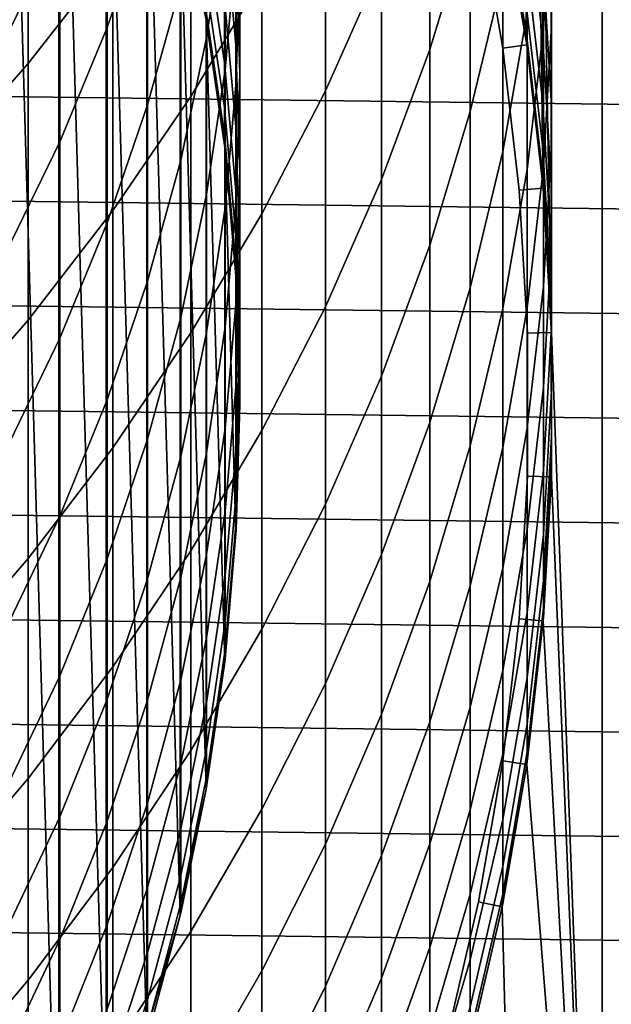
# Model space of a CAD drawing. Header units: metres. Extents: x -28 to 70, y -218 to 28.
# Tile 76 of 256: x 8.29 to 10.74, y -202.49 to -198.4. Entities that reach past the tile are written whole.
import ezdxf

# ---------------------------------------------------------------- set-up
doc = ezdxf.new("R2010")
doc.units = ezdxf.units.M
doc.layers.add('solid_10_261_432_XXX', color=7, linetype='CONTINUOUS')

msp = doc.modelspace()

# ---------------------------------------------------------------- linework, layer by layer
at = {"layer": 'solid_10_261_432_XXX'}
for points in [[(10.290869, -197.91481, 327), (10.393124, -198.505692, 327), (10.392323, -194.000031, 327)], [(10.495718, -199.70018, 327), (10.707035, -205.418427, 327), (10.707035, -194.581573, 327), (10.392323, -194.000031, 327)], [(10.461482, -199.101456, 327), (10.495718, -199.70018, 327), (10.392323, -194.000031, 327)], [(10.393124, -198.505692, 327), (10.461482, -199.101456, 327), (10.392323, -194.000031, 327)], [(10.989297, -204.820297, 327), (10.989297, -195.179703, 327), (10.707035, -194.581573, 327)], [(10.707035, -205.418427, 327), (10.989297, -204.820297, 327), (10.707035, -194.581573, 327)], [(8.221401, -195.871017, 346.299988), (8.221401, -204.128983, 346.299988), (8.447603, -203.643906, 346.299988)], [(8.221401, -195.871017, 346.299988), (8.447603, -203.643906, 346.299988), (8.447603, -196.356094, 346.299988)], [(8.447603, -196.356094, 346.299988), (8.447603, -203.643906, 346.299988), (8.64515, -203.146652, 346.299988)], [(8.447603, -196.356094, 346.299988), (8.64515, -203.146652, 346.299988), (8.64515, -196.853348, 346.299988)], [(8.64515, -196.853348, 346.299988), (8.64515, -203.146652, 346.299988), (8.813518, -202.63855, 346.299988)], [(8.64515, -196.853348, 346.299988), (8.813518, -202.63855, 346.299988), (8.813518, -197.36145, 346.299988)], [(8.320464, -197.442566, 428.542267), (8.320464, -198.583298, 425.841064), (8.672868, -198.133072, 425.658203), (8.672868, -196.997543, 428.347076)], [(8.451611, -197.054962, 422.138184), (8.451611, -198.019379, 419.450104), (8.225739, -198.478821, 419.607819), (8.225739, -197.509872, 422.308502)], [(8.816721, -197.067169, 419.123199), (8.816721, -197.948502, 416.435913), (8.648828, -198.434021, 416.587769), (8.648828, -197.548309, 419.288361)], [(9.989978, -197.639267, 419.319611), (9.989978, -198.525803, 416.616486), (10.158388, -197.975906, 416.444489), (10.158388, -197.094315, 419.132507)], [(8.996925, -197.664932, 425.468079), (8.996925, -198.720871, 422.761902), (9.291579, -198.231094, 422.578522), (9.291579, -197.180389, 425.271271)], [(9.555864, -197.726349, 422.389557), (9.555864, -198.697433, 419.682861), (9.788918, -198.174225, 419.503265), (9.788918, -197.208282, 422.195587)], [(9.139276, -197.242279, 413.297485), (9.139276, -197.963028, 410.607605), (9.062361, -198.476944, 410.737762), (9.062361, -197.752411, 413.441742)], [(10.462755, -197.796585, 410.56546), (10.462755, -198.441849, 407.861328), (10.496152, -197.85701, 407.730255), (10.496152, -197.215576, 410.418335)], [(10.496152, -197.85701, 407.730255), (10.496152, -198.424133, 405.025543), (10.495243, -197.834991, 404.910492), (10.495243, -197.271255, 407.598999)], [(8.813518, -197.36145, 346.299988), (8.813518, -202.63855, 346.299988), (8.952003, -202.121719, 346.299988)], [(8.813518, -197.36145, 346.299988), (8.952003, -202.121719, 346.299988), (8.952003, -197.878281, 346.299988)], [(7.940866, -197.868408, 428.729065), (7.940866, -199.01413, 426.016052), (8.320464, -198.583298, 425.841064), (8.320464, -197.442566, 428.542267)], [(8.954721, -197.454498, 416.281403), (8.954721, -198.257385, 413.584534), (8.816721, -198.755463, 413.725372), (8.816721, -197.948502, 416.435913)], [(9.185204, -197.445633, 410.476593), (9.185204, -198.088593, 407.782166), (9.139276, -198.60939, 407.898895), (9.139276, -197.963028, 410.607605)], [(10.158388, -197.975906, 416.444489), (10.158388, -198.783096, 413.733185), (10.293597, -198.220306, 413.574066), (10.293597, -197.417725, 416.269897)], [(8.648828, -197.548309, 419.288361), (8.648828, -198.434021, 416.587769), (8.451611, -198.909378, 416.73645), (8.451611, -198.019379, 419.450104)], [(9.136041, -197.567963, 402.081207), (9.136041, -197.979538, 399.386597), (9.183583, -198.508057, 399.4599), (9.183583, -198.094269, 402.169037)], [(9.199989, -197.566055, 407.66507), (9.199989, -198.131485, 404.968384), (9.185204, -198.657043, 405.071045), (9.185204, -198.088593, 407.782166)], [(10.460032, -198.145615, 399.409637), (10.460032, -198.483353, 396.700134), (10.390635, -197.890717, 396.634552), (10.390635, -197.555008, 399.327728)], [(9.183583, -197.605988, 404.865753), (9.183583, -198.094269, 402.169037), (9.199989, -198.622406, 402.257172), (9.199989, -198.131485, 404.968384)], [(9.788918, -198.174225, 419.503265), (9.788918, -199.065613, 416.785339), (9.989978, -198.525803, 416.616486), (9.989978, -197.639267, 419.319611)], [(10.293597, -198.220306, 413.574066), (10.293597, -198.948318, 410.857117), (10.395164, -198.374786, 410.711884), (10.395164, -197.651016, 413.413086)], [(8.672868, -198.133072, 425.658203), (8.672868, -199.194077, 422.939087), (8.996925, -198.720871, 422.761902), (8.996925, -197.664932, 425.468079)], [(9.291579, -198.231094, 422.578522), (9.291579, -199.207199, 419.85788), (9.555864, -198.697433, 419.682861), (9.555864, -197.726349, 422.389557)], [(10.495243, -198.324417, 402.207428), (10.495243, -198.739182, 399.491943), (10.460032, -198.145615, 399.409637), (10.460032, -197.733353, 402.108826)], [(9.062361, -197.752411, 413.441742), (9.062361, -198.476944, 410.737762), (8.954721, -198.985657, 410.866577), (8.954721, -198.257385, 413.584534)], [(10.390635, -198.338928, 391.225525), (10.390635, -198.45108, 388.513794), (10.287278, -197.860001, 388.497498), (10.287278, -197.74852, 391.192932)], [(9.057523, -197.790009, 396.623383), (9.057523, -198.051117, 393.924744), (9.136041, -198.579208, 393.968506), (9.136041, -198.316696, 396.681702)], [(10.395164, -198.374786, 410.711884), (10.395164, -199.023865, 407.99176), (10.462755, -198.441849, 407.861328), (10.462755, -197.796585, 410.56546)], [(10.390635, -198.45108, 388.513794), (10.390635, -198.48848, 385.799988), (10.290867, -197.914795, 385.799988), (10.287278, -197.860001, 388.497498)], [(10.462755, -198.441849, 407.861328), (10.462755, -199.01236, 405.140472), (10.496152, -198.424133, 405.025543), (10.496152, -197.85701, 407.730255)], [(10.496152, -198.424133, 405.025543), (10.496152, -198.916504, 402.306244), (10.495243, -198.324417, 402.207428), (10.495243, -197.834991, 404.910492)], [(8.952003, -197.878281, 346.299988), (9.060243, -198.402496, 346.299988), (9.057523, -198.387146, 385.799988), (8.952013, -197.878326, 385.799988)], [(8.952003, -197.878281, 346.299988), (8.952003, -202.121719, 346.299988), (9.060243, -201.597504, 346.299988)], [(8.952003, -197.878281, 346.299988), (9.060243, -201.597504, 346.299988), (9.060243, -198.402496, 346.299988)], [(10.460032, -198.483353, 396.700134), (10.460032, -198.746307, 393.982361), (10.390635, -198.1521, 393.933105), (10.390635, -197.890717, 396.634552)], [(10.294153, -198.519989, 346.299988), (10.192858, -197.934647, 346.299988), (10.290859, -197.914764, 346.399994), (10.393135, -198.505768, 346.399994)], [(10.192858, -197.934647, 346.299988), (10.294153, -198.519989, 346.299988), (10.393135, -198.505768, 346.200012), (10.290859, -197.914764, 346.200012)], [(10.290859, -197.914764, 346.399994), (10.290867, -197.914795, 385.799988), (10.390635, -198.48848, 385.799988)], [(10.393135, -198.505768, 346.399994), (10.290859, -197.914764, 346.399994), (10.390635, -198.48848, 385.799988), (10.393126, -198.505692, 385.799988)], [(10.393124, -198.505692, 327), (10.290869, -197.91481, 327), (10.290859, -197.914764, 346.200012), (10.393135, -198.505768, 346.200012)], [(17.210562, -198.834198, 225.5), (-17.175709, -198.400772, 225.5), (-17.129948, -197.968414, 225.5), (17.175709, -198.400772, 225.5)], [(8.816721, -197.948502, 416.435913), (8.816721, -198.755463, 413.725372), (8.648828, -199.24498, 413.8638), (8.648828, -198.434021, 416.587769)], [(9.139276, -197.963028, 410.607605), (9.139276, -198.60939, 407.898895), (9.062361, -199.126709, 408.014801), (9.062361, -198.476944, 410.737762)], [(9.136041, -197.979538, 399.386597), (9.136041, -198.316696, 396.681702), (9.183583, -198.847046, 396.740387), (9.183583, -198.508057, 399.4599)], [(9.989978, -198.525803, 416.616486), (9.989978, -199.337524, 413.889984), (10.158388, -198.783096, 413.733185), (10.158388, -197.975906, 416.444489)], [(8.451611, -198.019379, 419.450104), (8.451611, -198.909378, 416.73645), (8.225739, -199.372971, 416.88147), (8.225739, -198.478821, 419.607819)], [(9.057523, -198.051117, 393.924744), (9.057523, -198.237747, 391.21994), (9.136041, -198.766861, 391.249115), (9.136041, -198.579208, 393.968506)], [(9.185204, -198.088593, 407.782166), (9.185204, -198.657043, 405.071045), (9.139276, -199.180878, 405.17337), (9.139276, -198.60939, 407.898895)], [(9.183583, -198.094269, 402.169037), (9.183583, -198.508057, 399.4599), (9.199989, -199.038422, 399.533447), (9.199989, -198.622406, 402.257172)], [(8.320464, -198.583298, 425.841064), (8.320464, -199.64917, 423.109467), (8.672868, -199.194077, 422.939087), (8.672868, -198.133072, 425.658203)], [(9.199989, -198.131485, 404.968384), (9.199989, -198.622406, 402.257172), (9.185204, -199.150589, 402.345306), (9.185204, -198.657043, 405.071045)], [(10.495243, -198.739182, 399.491943), (10.495243, -199.078964, 396.766052), (10.460032, -198.483353, 396.700134), (10.460032, -198.145615, 399.409637)], [(9.555864, -198.697433, 419.682861), (9.555864, -199.593582, 416.95047), (9.788918, -199.065613, 416.785339), (9.788918, -198.174225, 419.503265)], [(10.460032, -198.746307, 393.982361), (10.460032, -198.93428, 391.258362), (10.390635, -198.338928, 391.225525), (10.390635, -198.1521, 393.933105)], [(8.996925, -198.720871, 422.761902), (8.996925, -199.701843, 420.027679), (9.291579, -199.207199, 419.85788), (9.291579, -198.231094, 422.578522)], [(10.158388, -198.783096, 413.733185), (10.158388, -199.515274, 411.000702), (10.293597, -198.948318, 410.857117), (10.293597, -198.220306, 413.574066)], [(8.954721, -198.257385, 413.584534), (8.954721, -198.985657, 410.866577), (8.816721, -199.487442, 410.993652), (8.816721, -198.755463, 413.725372)], [(9.057523, -198.237747, 391.21994), (9.057523, -198.349792, 388.510986), (9.136041, -198.879501, 388.525604), (9.136041, -198.766861, 391.249115)], [(9.057523, -198.349792, 388.510986), (9.057523, -198.387146, 385.799988), (9.060231, -198.402435, 385.799988), (9.136041, -198.879501, 388.525604)], [(9.136041, -198.316696, 396.681702), (9.136041, -198.579208, 393.968506), (9.183583, -199.110962, 394.012573), (9.183583, -198.847046, 396.740387)], [(10.460032, -198.93428, 391.258362), (10.460032, -199.047104, 388.530212), (10.390635, -198.45108, 388.513794), (10.390635, -198.338928, 391.225525)], [(10.496152, -198.916504, 402.306244), (10.496152, -199.333771, 399.574402), (10.495243, -198.739182, 399.491943), (10.495243, -198.324417, 402.207428)], [(9.060243, -198.402496, 346.299988), (9.060231, -198.402435, 385.799988), (9.057523, -198.387146, 385.799988)], [(10.293597, -198.948318, 410.857117), (10.293597, -199.601181, 408.121155), (10.395164, -199.023865, 407.99176), (10.395164, -198.374786, 410.711884)], [(17.234476, -199.268341, 225.5), (-17.210562, -198.834213, 225.5), (-17.175709, -198.400772, 225.5), (17.210562, -198.834198, 225.5)], [(8.648828, -198.434021, 416.587769), (8.648828, -199.24498, 413.8638), (8.451611, -199.724258, 413.999329), (8.451611, -198.909378, 416.73645)], [(9.060231, -198.402435, 385.799988), (9.136041, -198.917068, 385.799988), (9.136041, -198.879501, 388.525604)], [(9.060243, -198.402496, 346.299988), (9.136041, -198.917068, 385.799988), (9.060231, -198.402435, 385.799988)], [(9.060243, -198.402496, 346.299988), (9.137789, -198.931915, 346.299988), (9.137793, -198.931946, 385.799988), (9.136041, -198.917068, 385.799988)], [(9.060243, -198.402496, 346.299988), (9.060243, -201.597504, 346.299988), (9.137789, -201.068085, 346.299988)], [(9.060243, -198.402496, 346.299988), (9.137789, -201.068085, 346.299988), (9.137789, -198.931915, 346.299988)], [(10.462755, -199.01236, 405.140472), (10.462755, -199.507675, 402.404907), (10.496152, -198.916504, 402.306244), (10.496152, -198.424133, 405.025543)], [(9.062361, -198.476944, 410.737762), (9.062361, -199.126709, 408.014801), (8.954721, -199.638763, 408.129578), (8.954721, -198.985657, 410.866577)], [(10.393126, -198.505692, 385.799988), (10.390635, -198.48848, 385.799988), (10.390635, -198.45108, 388.513794)], [(10.460032, -199.047104, 388.530212), (10.460032, -199.084732, 385.799988), (10.393126, -198.505692, 385.799988), (10.390635, -198.45108, 388.513794)], [(10.395164, -199.023865, 407.99176), (10.395164, -199.597748, 405.254791), (10.462755, -199.01236, 405.140472), (10.462755, -198.441849, 407.861328)], [(9.183583, -198.508057, 399.4599), (9.183583, -198.847046, 396.740387), (9.199989, -199.379242, 396.799286), (9.199989, -199.038422, 399.533447)], [(10.361845, -199.109955, 346.299988), (10.294153, -198.519989, 346.299988), (10.393135, -198.505768, 346.399994), (10.461478, -199.10141, 346.399994)], [(10.294153, -198.519989, 346.299988), (10.361845, -199.109955, 346.299988), (10.461478, -199.10141, 346.200012), (10.393135, -198.505768, 346.200012)], [(10.461482, -199.101456, 327), (10.393124, -198.505692, 327), (10.393135, -198.505768, 346.200012), (10.461478, -199.10141, 346.200012)], [(10.461478, -199.10141, 346.399994), (10.393135, -198.505768, 346.399994), (10.393126, -198.505692, 385.799988), (10.460032, -199.084732, 385.799988)], [(10.495243, -199.078964, 396.766052), (10.495243, -199.343506, 394.03183), (10.460032, -198.746307, 393.982361), (10.460032, -198.483353, 396.700134)], [(9.788918, -199.065613, 416.785339), (9.788918, -199.88179, 414.043884), (9.989978, -199.337524, 413.889984), (9.989978, -198.525803, 416.616486)], [(7.940866, -199.01413, 426.016052), (7.940866, -200.084671, 423.272522), (8.320464, -199.64917, 423.109467), (8.320464, -198.583298, 425.841064)], [(9.136041, -198.579208, 393.968506), (9.136041, -198.766861, 391.249115), (9.183583, -199.299622, 391.278503), (9.183583, -199.110962, 394.012573)], [(9.139276, -198.60939, 407.898895), (9.139276, -199.180878, 405.17337), (9.062361, -199.701187, 405.274994), (9.062361, -199.126709, 408.014801)], [(9.199989, -198.622406, 402.257172), (9.199989, -199.038422, 399.533447), (9.185204, -199.568832, 399.606995), (9.185204, -199.150589, 402.345306)], [(9.185204, -198.657043, 405.071045), (9.185204, -199.150589, 402.345306), (9.139276, -199.677032, 402.433167), (9.139276, -199.180878, 405.17337)], [(8.672868, -199.194077, 422.939087), (8.672868, -200.179764, 420.191742), (8.996925, -199.701843, 420.027679), (8.996925, -198.720871, 422.761902)], [(9.291579, -199.207199, 419.85788), (9.291579, -200.107971, 417.111359), (9.555864, -199.593582, 416.95047), (9.555864, -198.697433, 419.682861)], [(8.816721, -198.755463, 413.725372), (8.816721, -199.487442, 410.993652), (8.648828, -199.980576, 411.11853), (8.648828, -199.24498, 413.8638)], [(10.495243, -199.343506, 394.03183), (10.495243, -199.532608, 391.291382), (10.460032, -198.93428, 391.258362), (10.460032, -198.746307, 393.982361)], [(10.496152, -199.333771, 399.574402), (10.496152, -199.675598, 396.832092), (10.495243, -199.078964, 396.766052), (10.495243, -198.739182, 399.491943)], [(9.136041, -198.766861, 391.249115), (9.136041, -198.879501, 388.525604), (9.183583, -199.412888, 388.540283), (9.183583, -199.299622, 391.278503)], [(9.989978, -199.337524, 413.889984), (9.989978, -200.073807, 411.14212), (10.158388, -199.515274, 411.000702), (10.158388, -198.783096, 413.733185)], [(17.247442, -199.702942, 225.5), (-17.234476, -199.268341, 225.5), (-17.210562, -198.834213, 225.5), (17.234476, -199.268341, 225.5)], [(9.136041, -198.879501, 388.525604), (9.136041, -198.917068, 385.799988), (9.137793, -198.931946, 385.799988), (9.183583, -199.412888, 388.540283)], [(9.183583, -198.847046, 396.740387), (9.183583, -199.110962, 394.012573), (9.199989, -199.644577, 394.056793), (9.199989, -199.379242, 396.799286)], [(8.451611, -198.909378, 416.73645), (8.451611, -199.724258, 413.999329), (8.225739, -200.191666, 414.1315), (8.225739, -199.372971, 416.88147)], [(10.462755, -199.507675, 402.404907), (10.462755, -199.927429, 399.656708), (10.496152, -199.333771, 399.574402), (10.496152, -198.916504, 402.306244)], [(9.137789, -198.931915, 346.299988), (9.184435, -199.465103, 346.299988), (9.183583, -199.450638, 385.799988), (9.137793, -198.931946, 385.799988)], [(9.137789, -198.931915, 346.299988), (9.137789, -201.068085, 346.299988), (9.184435, -200.534897, 346.299988)], [(9.137789, -198.931915, 346.299988), (9.184435, -200.534897, 346.299988), (9.184435, -199.465103, 346.299988)], [(9.137793, -198.931946, 385.799988), (9.183583, -199.450638, 385.799988), (9.183583, -199.412888, 388.540283)], [(10.158388, -199.515274, 411.000702), (10.158388, -200.171875, 408.249054), (10.293597, -199.601181, 408.121155), (10.293597, -198.948318, 410.857117)], [(10.495243, -199.532608, 391.291382), (10.495243, -199.646118, 388.546722), (10.460032, -199.047104, 388.530212), (10.460032, -198.93428, 391.258362)], [(8.954721, -198.985657, 410.866577), (8.954721, -199.638763, 408.129578), (8.816721, -200.14386, 408.242767), (8.816721, -199.487442, 410.993652)], [(9.199989, -199.038422, 399.533447), (9.199989, -199.379242, 396.799286), (9.185204, -199.911469, 396.858185), (9.185204, -199.568832, 399.606995)], [(10.293597, -199.601181, 408.121155), (10.293597, -200.178406, 405.368225), (10.395164, -199.597748, 405.254791), (10.395164, -199.023865, 407.99176)], [(10.395164, -199.597748, 405.254791), (10.395164, -200.096008, 402.503082), (10.462755, -199.507675, 402.404907), (10.462755, -199.01236, 405.140472)], [(10.461483, -199.101456, 385.799988), (10.460032, -199.084732, 385.799988), (10.460032, -199.047104, 388.530212)], [(10.495243, -199.646118, 388.546722), (10.495243, -199.683975, 385.799988), (10.461483, -199.101456, 385.799988), (10.460032, -199.047104, 388.530212)], [(9.555864, -199.593582, 416.95047), (9.555864, -200.414093, 414.194397), (9.788918, -199.88179, 414.043884), (9.788918, -199.065613, 416.785339)], [(10.461478, -199.10141, 346.399994), (10.460032, -199.084732, 385.799988), (10.461483, -199.101456, 385.799988)], [(10.496152, -199.675598, 396.832092), (10.496152, -199.941727, 394.081421), (10.495243, -199.343506, 394.03183), (10.495243, -199.078964, 396.766052)], [(9.062361, -199.126709, 408.014801), (9.062361, -199.701187, 405.274994), (8.954721, -200.216217, 405.37561), (8.954721, -199.638763, 408.129578)], [(9.183583, -199.110962, 394.012573), (9.183583, -199.299622, 391.278503), (9.199989, -199.834259, 391.308014), (9.199989, -199.644577, 394.056793)], [(10.395761, -199.70311, 346.299988), (10.361845, -199.109955, 346.299988), (10.461478, -199.10141, 346.399994), (10.49572, -199.700226, 346.399994)], [(10.361845, -199.109955, 346.299988), (10.395761, -199.70311, 346.299988), (10.49572, -199.700226, 346.200012), (10.461478, -199.10141, 346.200012)], [(10.461478, -199.10141, 346.399994), (10.461483, -199.101456, 385.799988), (10.495243, -199.683975, 385.799988)], [(10.49572, -199.700226, 346.399994), (10.461478, -199.10141, 346.399994), (10.495243, -199.683975, 385.799988), (10.495718, -199.700165, 385.799988)], [(10.495718, -199.70018, 327), (10.461482, -199.101456, 327), (10.461478, -199.10141, 346.200012), (10.49572, -199.700226, 346.200012)], [(9.185204, -199.150589, 402.345306), (9.185204, -199.568832, 399.606995), (9.139276, -200.097504, 399.680298), (9.139276, -199.677032, 402.433167)], [(8.320464, -199.64917, 423.109467), (8.320464, -200.639374, 420.349548), (8.672868, -200.179764, 420.191742), (8.672868, -199.194077, 422.939087)], [(8.996925, -199.701843, 420.027679), (8.996925, -200.607117, 417.267487), (9.291579, -200.107971, 417.111359), (9.291579, -199.207199, 419.85788)], [(9.139276, -199.180878, 405.17337), (9.139276, -199.677032, 402.433167), (9.062361, -200.199951, 402.520416), (9.062361, -199.701187, 405.274994)], [(8.648828, -199.24498, 413.8638), (8.648828, -199.980576, 411.11853), (8.451611, -200.463409, 411.240784), (8.451611, -199.724258, 413.999329)], [(17.249451, -200.137772, 225.5), (-17.247442, -199.702942, 225.5), (-17.234476, -199.268341, 225.5), (17.247442, -199.702942, 225.5)], [(9.183583, -199.299622, 391.278503), (9.183583, -199.412888, 388.540283), (9.199989, -199.94812, 388.555054), (9.199989, -199.834259, 391.308014)], [(10.462755, -199.927429, 399.656708), (10.462755, -200.271301, 396.89801), (10.496152, -199.675598, 396.832092), (10.496152, -199.333771, 399.574402)], [(9.788918, -199.88179, 414.043884), (9.788918, -200.622101, 411.280975), (9.989978, -200.073807, 411.14212), (9.989978, -199.337524, 413.889984)], [(10.496152, -199.941727, 394.081421), (10.496152, -200.131973, 391.324432), (10.495243, -199.532608, 391.291382), (10.495243, -199.343506, 394.03183)], [(9.183583, -199.412888, 388.540283), (9.183583, -199.450638, 385.799988), (9.184435, -199.465073, 385.799988), (9.199989, -199.94812, 388.555054)], [(9.199989, -199.379242, 396.799286), (9.199989, -199.644577, 394.056793), (9.185204, -200.178238, 394.101013), (9.185204, -199.911469, 396.858185)], [(9.184435, -199.465103, 346.299988), (9.184435, -199.465073, 385.799988), (9.183583, -199.450638, 385.799988)], [(8.816721, -199.487442, 410.993652), (8.816721, -200.14386, 408.242767), (8.648828, -200.640244, 408.354004), (8.648828, -199.980576, 411.11853)], [(9.184435, -199.465073, 385.799988), (9.199989, -199.986084, 385.799988), (9.199989, -199.94812, 388.555054)], [(9.184435, -199.465103, 346.299988), (9.2, -200, 346.299988), (9.199989, -199.986084, 385.799988), (9.184435, -199.465073, 385.799988)], [(9.184435, -199.465103, 346.299988), (9.184435, -200.534897, 346.299988), (9.2, -200, 346.299988)], [(9.989978, -200.073807, 411.14212), (9.989978, -200.7341, 408.375031), (10.158388, -200.171875, 408.249054), (10.158388, -199.515274, 411.000702)], [(10.395164, -200.096008, 402.503082), (10.395164, -200.518234, 399.738647), (10.462755, -199.927429, 399.656708), (10.462755, -199.507675, 402.404907)], [(10.496152, -200.131973, 391.324432), (10.496152, -200.24617, 388.563263), (10.495243, -199.646118, 388.546722), (10.495243, -199.532608, 391.291382)], [(9.185204, -199.568832, 399.606995), (9.185204, -199.911469, 396.858185), (9.139276, -200.441956, 396.916901), (9.139276, -200.097504, 399.680298)], [(9.291579, -200.107971, 417.111359), (9.291579, -200.932724, 414.341064), (9.555864, -200.414093, 414.194397), (9.555864, -199.593582, 416.95047)], [(10.158388, -200.171875, 408.249054), (10.158388, -200.752411, 405.480347), (10.293597, -200.178406, 405.368225), (10.293597, -199.601181, 408.121155)], [(10.293597, -200.178406, 405.368225), (10.293597, -200.67955, 402.600433), (10.395164, -200.096008, 402.503082), (10.395164, -199.597748, 405.254791)], [(7.940866, -200.084671, 423.272522), (7.940866, -201.079193, 420.500519), (8.320464, -200.639374, 420.349548), (8.320464, -199.64917, 423.109467)], [(8.954721, -199.638763, 408.129578), (8.954721, -200.216217, 405.37561), (8.816721, -200.724228, 405.474854), (8.816721, -200.14386, 408.242767)], [(9.199989, -199.644577, 394.056793), (9.199989, -199.834259, 391.308014), (9.185204, -200.368927, 391.337494), (9.185204, -200.178238, 394.101013)], [(10.495718, -199.700165, 385.799988), (10.495243, -199.683975, 385.799988), (10.495243, -199.646118, 388.546722)], [(10.496152, -200.24617, 388.563263), (10.496152, -200.284256, 385.799988), (10.495718, -199.700165, 385.799988), (10.495243, -199.646118, 388.546722)], [(17.240498, -200.572479, 225.5), (-17.249451, -200.137756, 225.5), (-17.247442, -199.702942, 225.5), (17.249451, -200.137772, 225.5)], [(8.672868, -200.179764, 420.191742), (8.672868, -201.089371, 417.418304), (8.996925, -200.607117, 417.267487), (8.996925, -199.701843, 420.027679)], [(9.062361, -199.701187, 405.274994), (9.062361, -200.199951, 402.520416), (8.954721, -200.71756, 402.606781), (8.954721, -200.216217, 405.37561)], [(9.139276, -199.677032, 402.433167), (9.139276, -200.097504, 399.680298), (9.062361, -200.62262, 399.753113), (9.062361, -200.199951, 402.520416)], [(10.395761, -200.29689, 346.299988), (10.395761, -199.70311, 346.299988), (10.49572, -199.700226, 346.399994), (10.49572, -200.299774, 346.399994)], [(10.395761, -199.70311, 346.299988), (10.395761, -200.29689, 346.299988), (10.49572, -200.299774, 346.200012), (10.49572, -199.700226, 346.200012)], [(10.462755, -200.271301, 396.89801), (10.462755, -200.539032, 394.13089), (10.496152, -199.941727, 394.081421), (10.496152, -199.675598, 396.832092)], [(10.49572, -200.299774, 346.399994), (10.49572, -199.700226, 346.399994), (10.495718, -199.700165, 385.799988), (10.496152, -200.284256, 385.799988)], [(10.495718, -200.29982, 327), (10.495718, -199.70018, 327), (10.49572, -199.700226, 346.200012), (10.49572, -200.299774, 346.200012)], [(10.495718, -199.70018, 327), (10.495718, -200.29982, 327), (10.707035, -205.418427, 327)], [(8.451611, -199.724258, 413.999329), (8.451611, -200.463409, 411.240784), (8.225739, -200.93428, 411.360046), (8.225739, -200.191666, 414.1315)], [(9.199989, -199.834259, 391.308014), (9.199989, -199.94812, 388.555054), (9.185204, -200.483414, 388.569794), (9.185204, -200.368927, 391.337494)], [(9.555864, -200.414093, 414.194397), (9.555864, -201.158356, 411.416779), (9.788918, -200.622101, 411.280975), (9.788918, -199.88179, 414.043884)], [(9.185204, -199.911469, 396.858185), (9.185204, -200.178238, 394.101013), (9.139276, -200.710144, 394.145081), (9.139276, -200.441956, 396.916901)], [(9.199989, -199.94812, 388.555054), (9.199989, -199.986084, 385.799988), (9.2, -200, 385.799988), (9.185204, -200.483414, 388.569794)], [(10.395164, -200.518234, 399.738647), (10.395164, -200.864136, 396.963654), (10.462755, -200.271301, 396.89801), (10.462755, -199.927429, 399.656708)], [(10.462755, -200.539032, 394.13089), (10.462755, -200.730408, 391.357452), (10.496152, -200.131973, 391.324432), (10.496152, -199.941727, 394.081421)], [(8.648828, -199.980576, 411.11853), (8.648828, -200.640244, 408.354004), (8.451611, -201.126266, 408.462921), (8.451611, -200.463409, 411.240784)], [(9.2, -200, 346.299988), (9.2, -200, 385.799988), (9.199989, -199.986084, 385.799988)], [(9.2, -200, 346.299988), (9.184435, -200.534897, 346.299988), (9.185204, -200.521576, 385.799988), (9.2, -200, 385.799988)], [(9.2, -200, 385.799988), (9.185204, -200.521576, 385.799988), (9.185204, -200.483414, 388.569794)], [(8.996925, -200.607117, 417.267487), (8.996925, -201.435974, 414.483368), (9.291579, -200.932724, 414.341064), (9.291579, -200.107971, 417.111359)], [(9.139276, -200.097504, 399.680298), (9.139276, -200.441956, 396.916901), (9.062361, -200.968887, 396.97522), (9.062361, -200.62262, 399.753113)], [(9.788918, -200.622101, 411.280975), (9.788918, -201.286011, 408.498718), (9.989978, -200.7341, 408.375031), (9.989978, -200.073807, 411.14212)], [(10.293597, -200.67955, 402.600433), (10.293597, -201.104248, 399.819916), (10.395164, -200.518234, 399.738647), (10.395164, -200.096008, 402.503082)], [(17.220594, -201.00679, 225.5), (-17.240498, -200.572479, 225.5), (-17.249451, -200.137756, 225.5), (17.240498, -200.572479, 225.5)], [(8.816721, -200.14386, 408.242767), (8.816721, -200.724228, 405.474854), (8.648828, -201.223495, 405.572357), (8.648828, -200.640244, 408.354004)], [(10.462755, -200.730408, 391.357452), (10.462755, -200.845291, 388.579773), (10.496152, -200.24617, 388.563263), (10.496152, -200.131973, 391.324432)], [(8.320464, -200.639374, 420.349548), (8.320464, -201.553162, 417.563385), (8.672868, -201.089371, 417.418304), (8.672868, -200.179764, 420.191742)], [(9.185204, -200.178238, 394.101013), (9.185204, -200.368927, 391.337494), (9.139276, -200.90184, 391.366913), (9.139276, -200.710144, 394.145081)], [(9.989978, -200.7341, 408.375031), (9.989978, -201.317886, 405.59082), (10.158388, -200.752411, 405.480347), (10.158388, -200.171875, 408.249054)], [(10.158388, -200.752411, 405.480347), (10.158388, -201.256424, 402.696716), (10.293597, -200.67955, 402.600433), (10.293597, -200.178406, 405.368225)], [(8.954721, -200.216217, 405.37561), (8.954721, -200.71756, 402.606781), (8.816721, -201.228104, 402.691986), (8.816721, -200.724228, 405.474854)], [(9.062361, -200.199951, 402.520416), (9.062361, -200.62262, 399.753113), (8.954721, -201.14241, 399.825195), (8.954721, -200.71756, 402.606781)], [(10.395164, -200.864136, 396.963654), (10.395164, -201.133453, 394.180145), (10.462755, -200.539032, 394.13089), (10.462755, -200.271301, 396.89801)], [(10.462755, -200.845291, 388.579773), (10.462755, -200.883591, 385.799988), (10.495718, -200.299835, 385.799988), (10.496152, -200.24617, 388.563263)], [(10.495718, -200.299835, 385.799988), (10.496152, -200.284256, 385.799988), (10.496152, -200.24617, 388.563263)], [(10.361845, -200.890045, 346.299988), (10.395761, -200.29689, 346.299988), (10.49572, -200.299774, 346.399994), (10.461478, -200.89859, 346.399994)], [(10.395761, -200.29689, 346.299988), (10.361845, -200.890045, 346.299988), (10.461478, -200.89859, 346.200012), (10.49572, -200.299774, 346.200012)], [(10.461478, -200.89859, 346.399994), (10.49572, -200.299774, 346.399994), (10.462755, -200.883591, 385.799988), (10.461483, -200.898544, 385.799988)], [(10.461482, -200.898544, 327), (10.495718, -200.29982, 327), (10.49572, -200.299774, 346.200012), (10.461478, -200.89859, 346.200012)], [(10.495718, -200.29982, 327), (10.461482, -200.898544, 327), (10.707035, -205.418427, 327)], [(10.49572, -200.299774, 346.399994), (10.495718, -200.299835, 385.799988), (10.462755, -200.883591, 385.799988)], [(10.49572, -200.299774, 346.399994), (10.496152, -200.284256, 385.799988), (10.495718, -200.299835, 385.799988)], [(9.185204, -200.368927, 391.337494), (9.185204, -200.483414, 388.569794), (9.139276, -201.016922, 388.584503), (9.139276, -200.90184, 391.366913)], [(9.291579, -200.932724, 414.341064), (9.291579, -201.680832, 411.549072), (9.555864, -201.158356, 411.416779), (9.555864, -200.414093, 414.194397)], [(8.451611, -200.463409, 411.240784), (8.451611, -201.126266, 408.462921), (8.225739, -201.60025, 408.569153), (8.225739, -200.93428, 411.360046)], [(9.139276, -200.441956, 396.916901), (9.139276, -200.710144, 394.145081), (9.062361, -201.23848, 394.188873), (9.062361, -200.968887, 396.97522)], [(9.185204, -200.483414, 388.569794), (9.185204, -200.521576, 385.799988), (9.184435, -200.534927, 385.799988), (9.139276, -201.016922, 388.584503)], [(9.184435, -200.534897, 346.299988), (9.184435, -200.534927, 385.799988), (9.185204, -200.521576, 385.799988)], [(10.293597, -201.104248, 399.819916), (10.293597, -201.452179, 397.028717), (10.395164, -200.864136, 396.963654), (10.395164, -200.518234, 399.738647)], [(9.184435, -200.534897, 346.299988), (9.137789, -201.068085, 346.299988), (9.139276, -201.055298, 385.799988), (9.184435, -200.534927, 385.799988)], [(9.184435, -200.534927, 385.799988), (9.139276, -201.055298, 385.799988), (9.139276, -201.016922, 388.584503)], [(10.395164, -201.133453, 394.180145), (10.395164, -201.325958, 391.39032), (10.462755, -200.730408, 391.357452), (10.462755, -200.539032, 394.13089)], [(17.189747, -201.440521, 225.5), (-17.220594, -201.00679, 225.5), (-17.240498, -200.572479, 225.5), (17.220594, -201.00679, 225.5)], [(7.940866, -201.079193, 420.500519), (7.940866, -201.996964, 417.702179), (8.320464, -201.553162, 417.563385), (8.320464, -200.639374, 420.349548)], [(8.648828, -200.640244, 408.354004), (8.648828, -201.223495, 405.572357), (8.451611, -201.712326, 405.667847), (8.451611, -201.126266, 408.462921)], [(8.672868, -201.089371, 417.418304), (8.672868, -201.922211, 414.62085), (8.996925, -201.435974, 414.483368), (8.996925, -200.607117, 417.267487)], [(9.062361, -200.62262, 399.753113), (9.062361, -200.968887, 396.97522), (8.954721, -201.490463, 397.032959), (8.954721, -201.14241, 399.825195)], [(9.555864, -201.158356, 411.416779), (9.555864, -201.825806, 408.61969), (9.788918, -201.286011, 408.498718), (9.788918, -200.622101, 411.280975)], [(10.158388, -201.256424, 402.696716), (10.158388, -201.683563, 399.900238), (10.293597, -201.104248, 399.819916), (10.293597, -200.67955, 402.600433)], [(8.816721, -200.724228, 405.474854), (8.816721, -201.228104, 402.691986), (8.648828, -201.729874, 402.775726), (8.648828, -201.223495, 405.572357)], [(8.954721, -200.71756, 402.606781), (8.954721, -201.14241, 399.825195), (8.816721, -201.655121, 399.896301), (8.816721, -201.228104, 402.691986)], [(9.139276, -200.710144, 394.145081), (9.139276, -200.90184, 391.366913), (9.062361, -201.431183, 391.396118), (9.062361, -201.23848, 394.188873)], [(9.788918, -201.286011, 408.498718), (9.788918, -201.873001, 405.699249), (9.989978, -201.317886, 405.59082), (9.989978, -200.7341, 408.375031)], [(9.989978, -201.317886, 405.59082), (9.989978, -201.824738, 402.791534), (10.158388, -201.256424, 402.696716), (10.158388, -200.752411, 405.480347)], [(10.395164, -201.325958, 391.39032), (10.395164, -201.441528, 388.596222), (10.462755, -200.845291, 388.579773), (10.462755, -200.730408, 391.357452)], [(10.395164, -201.441528, 388.596222), (10.395164, -201.480057, 385.799988), (10.461483, -200.898544, 385.799988), (10.462755, -200.845291, 388.579773)], [(10.461483, -200.898544, 385.799988), (10.462755, -200.883591, 385.799988), (10.462755, -200.845291, 388.579773)], [(10.293597, -201.452179, 397.028717), (10.293597, -201.723053, 394.229004), (10.395164, -201.133453, 394.180145), (10.395164, -200.864136, 396.963654)], [(10.294153, -201.480011, 346.299988), (10.361845, -200.890045, 346.299988), (10.461478, -200.89859, 346.399994), (10.393135, -201.494232, 346.399994)], [(10.361845, -200.890045, 346.299988), (10.294153, -201.480011, 346.299988), (10.393135, -201.494232, 346.200012), (10.461478, -200.89859, 346.200012)], [(9.139276, -200.90184, 391.366913), (9.139276, -201.016922, 388.584503), (9.062361, -201.54686, 388.599121), (9.062361, -201.431183, 391.396118)], [(10.393124, -201.494308, 327), (10.461482, -200.898544, 327), (10.461478, -200.89859, 346.200012), (10.393135, -201.494232, 346.200012)], [(10.461482, -200.898544, 327), (10.393124, -201.494308, 327), (10.707035, -205.418427, 327)], [(10.393135, -201.494232, 346.399994), (10.461478, -200.89859, 346.399994), (10.461483, -200.898544, 385.799988), (10.395164, -201.480057, 385.799988)], [(9.062361, -200.968887, 396.97522), (9.062361, -201.23848, 394.188873), (8.954721, -201.761444, 394.232208), (8.954721, -201.490463, 397.032959)], [(8.996925, -201.435974, 414.483368), (8.996925, -202.18782, 411.67746), (9.291579, -201.680832, 411.549072), (9.291579, -200.932724, 414.341064)], [(17.14798, -201.873306, 225.5), (-17.189747, -201.440521, 225.5), (-17.220594, -201.00679, 225.5), (17.189747, -201.440521, 225.5)], [(9.139276, -201.016922, 388.584503), (9.139276, -201.055298, 385.799988), (9.137793, -201.068054, 385.799988), (9.062361, -201.54686, 388.599121)], [(8.320464, -201.553162, 417.563385), (8.320464, -202.389816, 414.753082), (8.672868, -201.922211, 414.62085), (8.672868, -201.089371, 417.418304)], [(9.137789, -201.068085, 346.299988), (9.060243, -201.597504, 346.299988), (9.062361, -201.585434, 385.799988), (9.137793, -201.068054, 385.799988)], [(9.137793, -201.068054, 385.799988), (9.062361, -201.585434, 385.799988), (9.062361, -201.54686, 388.599121)], [(9.137789, -201.068085, 346.299988), (9.137793, -201.068054, 385.799988), (9.139276, -201.055298, 385.799988)], [(8.451611, -201.126266, 408.462921), (8.451611, -201.712326, 405.667847), (8.225739, -202.189056, 405.760986), (8.225739, -201.60025, 408.569153)], [(10.158388, -201.683563, 399.900238), (10.158388, -202.033478, 397.093048), (10.293597, -201.452179, 397.028717), (10.293597, -201.104248, 399.819916)], [(10.293597, -201.723053, 394.229004), (10.293597, -201.916687, 391.422913), (10.395164, -201.325958, 391.39032), (10.395164, -201.133453, 394.180145)], [(8.954721, -201.14241, 399.825195), (8.954721, -201.490463, 397.032959), (8.816721, -202.004944, 397.089905), (8.816721, -201.655121, 399.896301)], [(9.291579, -201.680832, 411.549072), (9.291579, -202.35173, 408.737549), (9.555864, -201.825806, 408.61969), (9.555864, -201.158356, 411.416779)], [(8.648828, -201.223495, 405.572357), (8.648828, -201.729874, 402.775726), (8.451611, -202.221146, 402.857697), (8.451611, -201.712326, 405.667847)], [(8.816721, -201.228104, 402.691986), (8.816721, -201.655121, 399.896301), (8.648828, -202.159012, 399.966156), (8.648828, -201.729874, 402.775726)], [(9.062361, -201.23848, 394.188873), (9.062361, -201.431183, 391.396118), (8.954721, -201.955154, 391.425018), (8.954721, -201.761444, 394.232208)], [(9.989978, -201.824738, 402.791534), (9.989978, -202.254272, 399.97937), (10.158388, -201.683563, 399.900238), (10.158388, -201.256424, 402.696716)], [(9.555864, -201.825806, 408.61969), (9.555864, -202.415924, 405.805298), (9.788918, -201.873001, 405.699249), (9.788918, -201.286011, 408.498718)], [(9.788918, -201.873001, 405.699249), (9.788918, -202.382629, 402.884644), (9.989978, -201.824738, 402.791534), (9.989978, -201.317886, 405.59082)], [(10.293597, -201.916687, 391.422913), (10.293597, -202.032928, 388.612518), (10.395164, -201.441528, 388.596222), (10.395164, -201.325958, 391.39032)], [(17.09532, -202.304886, 225.5), (-17.147978, -201.873306, 225.5), (-17.189747, -201.440521, 225.5), (17.14798, -201.873306, 225.5)], [(8.672868, -201.922211, 414.62085), (8.672868, -202.677643, 411.801514), (8.996925, -202.18782, 411.67746), (8.996925, -201.435974, 414.483368)], [(9.062361, -201.431183, 391.396118), (9.062361, -201.54686, 388.599121), (8.954721, -202.071442, 388.613586), (8.954721, -201.955154, 391.425018)], [(10.158388, -202.033478, 397.093048), (10.158388, -202.305908, 394.277313), (10.293597, -201.723053, 394.229004), (10.293597, -201.452179, 397.028717)], [(10.293597, -202.032928, 388.612518), (10.293597, -202.071686, 385.799988), (10.393126, -201.494308, 385.799988), (10.395164, -201.441528, 388.596222)], [(10.393126, -201.494308, 385.799988), (10.395164, -201.480057, 385.799988), (10.395164, -201.441528, 388.596222)], [(8.954721, -201.490463, 397.032959), (8.954721, -201.761444, 394.232208), (8.816721, -202.277298, 394.274933), (8.816721, -202.004944, 397.089905)], [(10.192858, -202.065353, 346.299988), (10.294153, -201.480011, 346.299988), (10.393135, -201.494232, 346.399994), (10.290859, -202.085236, 346.399994)], [(10.294153, -201.480011, 346.299988), (10.192858, -202.065353, 346.299988), (10.290859, -202.085236, 346.200012), (10.393135, -201.494232, 346.200012)], [(10.290859, -202.085236, 346.399994), (10.393135, -201.494232, 346.399994), (10.293597, -202.071686, 385.799988), (10.290867, -202.085205, 385.799988)], [(10.290869, -202.08519, 327), (10.393124, -201.494308, 327), (10.393135, -201.494232, 346.200012), (10.290859, -202.085236, 346.200012)], [(10.290869, -202.08519, 327), (10.392323, -205.999969, 327), (10.707035, -205.418427, 327), (10.393124, -201.494308, 327)], [(10.393135, -201.494232, 346.399994), (10.393126, -201.494308, 385.799988), (10.293597, -202.071686, 385.799988)], [(10.393135, -201.494232, 346.399994), (10.395164, -201.480057, 385.799988), (10.393126, -201.494308, 385.799988)], [(7.940866, -201.996964, 417.702179), (7.940866, -202.83728, 414.879608), (8.320464, -202.389816, 414.753082), (8.320464, -201.553162, 417.563385)], [(9.062361, -201.54686, 388.599121), (9.062361, -201.585434, 385.799988), (9.060231, -201.597565, 385.799988), (8.954721, -202.071442, 388.613586)], [(9.060243, -201.597504, 346.299988), (9.060231, -201.597565, 385.799988), (9.062361, -201.585434, 385.799988)], [(9.060243, -201.597504, 346.299988), (8.952003, -202.121719, 346.299988), (8.954721, -202.110199, 385.799988), (9.060231, -201.597565, 385.799988)], [(9.060231, -201.597565, 385.799988), (8.954721, -202.110199, 385.799988), (8.954721, -202.071442, 388.613586)], [(8.816721, -201.655121, 399.896301), (8.816721, -202.004944, 397.089905), (8.648828, -202.510559, 397.145874), (8.648828, -202.159012, 399.966156)], [(8.996925, -202.18782, 411.67746), (8.996925, -202.862061, 408.851929), (9.291579, -202.35173, 408.737549), (9.291579, -201.680832, 411.549072)], [(9.989978, -202.254272, 399.97937), (9.989978, -202.60614, 397.156433), (10.158388, -202.033478, 397.093048), (10.158388, -201.683563, 399.900238)], [(8.451611, -201.712326, 405.667847), (8.451611, -202.221146, 402.857697), (8.225739, -202.700272, 402.937653), (8.225739, -202.189056, 405.760986)], [(8.648828, -201.729874, 402.775726), (8.648828, -202.159012, 399.966156), (8.451611, -202.652359, 400.034576), (8.451611, -202.221146, 402.857697)], [(10.158388, -202.305908, 394.277313), (10.158388, -202.500641, 391.455109), (10.293597, -201.916687, 391.422913), (10.293597, -201.723053, 394.229004)], [(8.954721, -201.761444, 394.232208), (8.954721, -201.955154, 391.425018), (8.816721, -202.471985, 391.453522), (8.816721, -202.277298, 394.274933)], [(9.291579, -202.35173, 408.737549), (9.291579, -202.944901, 405.90863), (9.555864, -202.415924, 405.805298), (9.555864, -201.825806, 408.61969)], [(9.788918, -202.382629, 402.884644), (9.788918, -202.814514, 400.057068), (9.989978, -202.254272, 399.97937), (9.989978, -201.824738, 402.791534)], [(17.031796, -202.735046, 225.5), (-17.09532, -202.304901, 225.5), (-17.147978, -201.873306, 225.5), (17.09532, -202.304886, 225.5)], [(9.555864, -202.415924, 405.805298), (9.555864, -202.928268, 402.975677), (9.788918, -202.382629, 402.884644), (9.788918, -201.873001, 405.699249)], [(8.320464, -202.389816, 414.753082), (8.320464, -203.148727, 411.920807), (8.672868, -202.677643, 411.801514), (8.672868, -201.922211, 414.62085)], [(10.158388, -202.500641, 391.455109), (10.158388, -202.617554, 388.628632), (10.293597, -202.032928, 388.612518), (10.293597, -201.916687, 391.422913)], [(8.954721, -201.955154, 391.425018), (8.954721, -202.071442, 388.613586), (8.816721, -202.588852, 388.627838), (8.816721, -202.471985, 391.453522)], [(8.816721, -202.004944, 397.089905), (8.816721, -202.277298, 394.274933), (8.648828, -202.784256, 394.316956), (8.648828, -202.510559, 397.145874)], [(9.989978, -202.60614, 397.156433), (9.989978, -202.880112, 394.32489), (10.158388, -202.305908, 394.277313), (10.158388, -202.033478, 397.093048)], [(10.158388, -202.617554, 388.628632), (10.158388, -202.656525, 385.799988), (10.290867, -202.085205, 385.799988), (10.293597, -202.032928, 388.612518)], [(10.290867, -202.085205, 385.799988), (10.293597, -202.071686, 385.799988), (10.293597, -202.032928, 388.612518)], [(8.954721, -202.071442, 388.613586), (8.954721, -202.110199, 385.799988), (8.952013, -202.121674, 385.799988), (8.816721, -202.588852, 388.627838)], [(10.058329, -202.64386, 346.299988), (10.192858, -202.065353, 346.299988), (10.290859, -202.085236, 346.399994), (10.155051, -202.66925, 346.399994)], [(10.192858, -202.065353, 346.299988), (10.058329, -202.64386, 346.299988), (10.155051, -202.66925, 346.200012), (10.290859, -202.085236, 346.200012)], [(8.952003, -202.121719, 346.299988), (8.952013, -202.121674, 385.799988), (8.954721, -202.110199, 385.799988)], [(10.155039, -202.669296, 327), (10.290869, -202.08519, 327), (10.290859, -202.085236, 346.200012), (10.155051, -202.66925, 346.200012)], [(10.290869, -202.08519, 327), (10.155039, -202.669296, 327), (10.392323, -205.999969, 327)], [(10.155051, -202.66925, 346.399994), (10.290859, -202.085236, 346.399994), (10.290867, -202.085205, 385.799988), (10.158388, -202.656525, 385.799988)], [(8.952003, -202.121719, 346.299988), (8.813518, -202.63855, 346.299988), (8.813503, -202.638596, 385.799988), (8.816721, -202.627823, 385.799988)], [(8.952013, -202.121674, 385.799988), (8.816721, -202.627823, 385.799988), (8.816721, -202.588852, 388.627838)], [(8.952003, -202.121719, 346.299988), (8.816721, -202.627823, 385.799988), (8.952013, -202.121674, 385.799988)], [(8.648828, -202.159012, 399.966156), (8.648828, -202.510559, 397.145874), (8.451611, -203.0056, 397.200653), (8.451611, -202.652359, 400.034576)], [(8.672868, -202.677643, 411.801514), (8.672868, -203.355118, 408.962433), (8.996925, -202.862061, 408.851929), (8.996925, -202.18782, 411.67746)], [(8.451611, -202.221146, 402.857697), (8.451611, -202.652359, 400.034576), (8.225739, -203.133499, 400.101288), (8.225739, -202.700272, 402.937653)], [(8.816721, -202.277298, 394.274933), (8.816721, -202.471985, 391.453522), (8.648828, -202.979919, 391.481567), (8.648828, -202.784256, 394.316956)], [(9.788918, -202.814514, 400.057068), (9.788918, -203.16832, 397.218658), (9.989978, -202.60614, 397.156433), (9.989978, -202.254272, 399.97937)], [(16.957447, -203.163467, 225.5), (-17.031794, -202.735046, 225.5), (-17.09532, -202.304901, 225.5), (17.031796, -202.735046, 225.5)], [(9.989978, -202.880112, 394.32489), (9.989978, -203.075943, 391.486847), (10.158388, -202.500641, 391.455109), (10.158388, -202.305908, 394.277313)], [(8.996925, -202.862061, 408.851929), (8.996925, -203.458176, 406.008881), (9.291579, -202.944901, 405.90863), (9.291579, -202.35173, 408.737549)], [(7.940866, -202.83728, 414.879608), (7.940866, -203.599503, 412.034943), (8.320464, -203.148727, 411.920807), (8.320464, -202.389816, 414.753082)], [(9.555864, -202.928268, 402.975677), (9.555864, -203.362457, 400.133057), (9.788918, -202.814514, 400.057068), (9.788918, -202.382629, 402.884644)], [(9.291579, -202.944901, 405.90863), (9.291579, -203.459885, 403.064392), (9.555864, -202.928268, 402.975677), (9.555864, -202.415924, 405.805298)], [(8.816721, -202.471985, 391.453522), (8.816721, -202.588852, 388.627838), (8.648828, -203.097366, 388.641846), (8.648828, -202.979919, 391.481567)]]:
    msp.add_3dface(points, dxfattribs=at)

doc.saveas('drawing.dxf')
